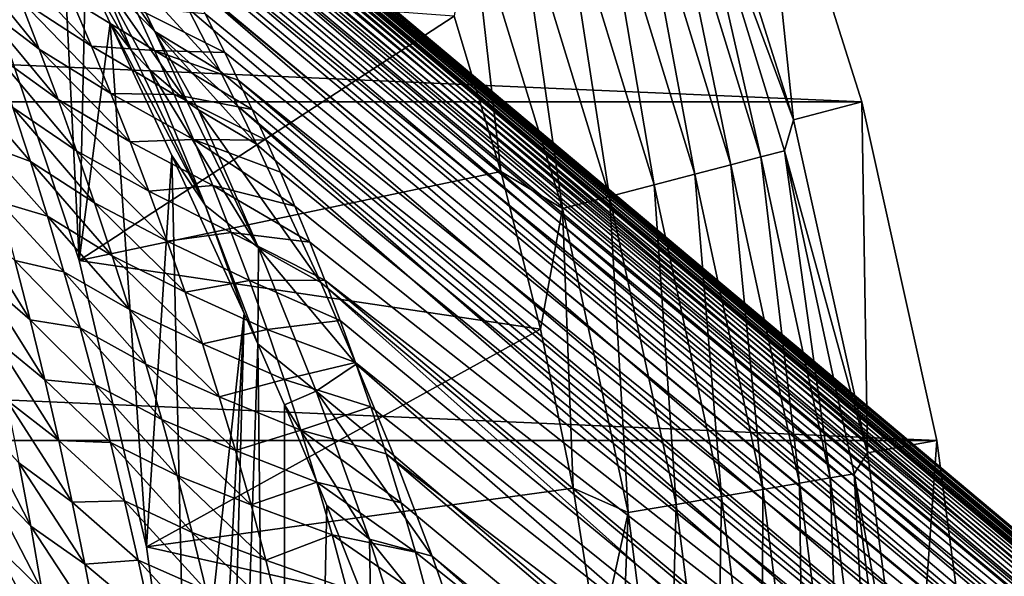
# Model space of a CAD drawing. Header units: metres. Extents: x -82 to 82, y -464 to 32.
# Tile 252 of 256: x 24.52 to 32.56, y 4.54 to 9.08. Entities that reach past the tile are written whole.
import ezdxf

# ---------------------------------------------------------------- set-up
doc = ezdxf.new("R2010")
doc.units = ezdxf.units.M
doc.layers.add('solid_K244121000C07', color=7, linetype='CONTINUOUS')

msp = doc.modelspace()

# ---------------------------------------------------------------- linework, layer by layer
at = {"layer": 'solid_K244121000C07'}
for points in [[(24.394012, 11.831234, 22.208323), (24.39682, 11.83726, 22.672802), (46.38839, -6.726477, 40.931942)], [(24.407814, 11.800371, 21.788116), (24.394012, 11.831234, 22.208323), (46.38839, -6.726477, 40.931942)], [(24.39682, 11.83726, 22.672802), (45.731098, -6.064118, 42.259075), (46.38839, -6.726477, 40.931942)], [(24.39682, 11.83726, 22.672802), (24.419106, 11.814021, 23.190729), (45.731098, -6.064118, 42.259075)], [(24.419106, 11.814021, 23.190729), (24.464462, 11.75588, 23.768459), (45.731098, -6.064118, 42.259075)], [(24.436068, 11.747786, 21.403568), (24.407814, 11.800371, 21.788116), (46.38839, -6.726477, 40.931942)], [(24.477301, 11.675389, 21.047375), (24.436068, 11.747786, 21.403568), (46.38839, -6.726477, 40.931942)], [(24.464462, 11.75588, 23.768459), (24.535995, 11.657423, 24.409164), (45.731098, -6.064118, 42.259075)], [(24.530649, 11.584105, 20.713697), (24.477301, 11.675389, 21.047375), (46.38839, -6.726477, 40.931942)], [(24.535995, 11.657423, 24.409164), (24.582384, 11.591462, 24.754272), (45.731098, -6.064118, 42.259075)], [(24.530649, 11.584105, 20.713697), (46.38839, -6.726477, 40.931942), (46.929409, -7.511825, 39.619106)], [(24.595783, 11.473935, 20.397463), (24.530649, 11.584105, 20.713697), (46.929409, -7.511825, 39.619106)], [(24.582384, 11.591462, 24.754272), (44.964668, -5.53183, 43.586212), (45.731098, -6.064118, 42.259075)], [(24.582384, 11.591462, 24.754272), (24.636, 11.513713, 25.116076), (44.964668, -5.53183, 43.586212)], [(24.636, 11.513713, 25.116076), (24.697138, 11.423485, 25.495291), (44.964668, -5.53183, 43.586212)], [(24.672943, 11.343975, 20.094568), (24.595783, 11.473935, 20.397463), (46.929409, -7.511825, 39.619106)], [(24.697138, 11.423485, 25.495291), (24.766169, 11.32001, 25.892548), (44.964668, -5.53183, 43.586212)], [(24.762815, 11.192533, 19.80167), (24.672943, 11.343975, 20.094568), (46.929409, -7.511825, 39.619106)], [(24.766169, 11.32001, 25.892548), (24.842823, 11.203061, 26.307714), (44.964668, -5.53183, 43.586212)], [(24.86648, 11.017079, 19.515842), (24.762815, 11.192533, 19.80167), (46.929409, -7.511825, 39.619106)], [(24.842823, 11.203061, 26.307714), (24.927572, 11.071622, 26.742214), (44.964668, -5.53183, 43.586212)], [(-31.392572, 8.411682, -289), (-30.539982, 11.115729, -289), (31.392572, 8.411682, -289)], [(-30.539982, 11.115729, -289), (30.539982, 11.115729, -289), (31.392572, 8.411682, -289)], [(29.999407, 10.918888, -286.852966), (30.836893, 8.262715, -286.852966), (30.539982, 11.115729, -289)], [(30.836893, 8.262715, -286.852966), (31.392572, 8.411682, -289), (30.539982, 11.115729, -289)], [(24.98542, 10.814167, 19.234541), (24.86648, 11.017079, 19.515842), (46.929409, -7.511825, 39.619106)], [(24.927572, 11.071622, 26.742214), (25.020128, 10.925481, 27.195509), (44.964668, -5.53183, 43.586212)], [(25.020128, 10.925481, 27.195509), (44.097301, -5.135405, 44.899044), (44.964668, -5.53183, 43.586212)], [(25.020128, 10.925481, 27.195509), (25.120659, 10.763709, 27.669123), (44.097301, -5.135405, 44.899044)], [(29.972242, 10.589867, -286.470459), (30.836893, 8.262715, -286.852966), (29.999407, 10.918888, -286.852966)], [(24.98542, 10.814167, 19.234541), (46.929409, -7.511825, 39.619106), (47.34798, -8.411093, 38.335655)], [(25.121511, 10.579324, 18.95558), (24.98542, 10.814167, 19.234541), (47.34798, -8.411093, 38.335655)], [(25.120659, 10.763709, 27.669123), (25.22909, 10.585737, 28.163189), (44.097301, -5.135405, 44.899044)], [(25.277285, 10.306531, 18.677015), (25.121511, 10.579324, 18.95558), (47.34798, -8.411093, 38.335655)], [(25.22909, 10.585737, 28.163189), (25.345255, 10.390924, 28.678265), (44.097301, -5.135405, 44.899044)], [(29.785212, 10.523785, -286.112762), (29.545691, 10.439157, -285.792206), (30.324554, 7.8959, -285.792206)], [(29.972242, 10.589867, -286.470459), (29.785212, 10.523785, -286.112762), (30.570389, 7.95991, -286.112762)], [(30.570389, 7.95991, -286.112762), (29.785212, 10.523785, -286.112762), (30.324554, 7.8959, -285.792206)], [(30.76235, 8.009893, -286.470459), (30.836893, 8.262715, -286.852966), (29.972242, 10.589867, -286.470459)], [(30.76235, 8.009893, -286.470459), (29.972242, 10.589867, -286.470459), (30.570389, 7.95991, -286.112762)], [(25.345255, 10.390924, 28.678265), (25.469175, 10.178125, 29.216112), (44.097301, -5.135405, 44.899044)], [(29.545691, 10.439157, -285.792206), (29.260092, 10.338248, -285.517365), (30.031427, 7.819575, -285.517365)], [(30.324554, 7.8959, -285.792206), (29.545691, 10.439157, -285.792206), (30.031427, 7.819575, -285.517365)], [(25.45599, 9.987864, 18.397211), (25.277285, 10.306531, 18.677015), (47.34798, -8.411093, 38.335655)], [(29.260092, 10.338248, -285.517365), (28.93606, 10.223761, -285.295593), (29.698853, 7.73298, -285.295593)], [(30.031427, 7.819575, -285.517365), (29.260092, 10.338248, -285.517365), (29.698853, 7.73298, -285.295593)], [(28.93606, 10.223761, -285.295593), (28.582266, 10.098757, -285.132813), (29.335732, 7.638431, -285.132813)], [(29.698853, 7.73298, -285.295593), (28.93606, 10.223761, -285.295593), (29.335732, 7.638431, -285.132813)], [(25.469175, 10.178125, 29.216112), (25.600548, 9.946964, 29.775938), (44.097301, -5.135405, 44.899044)], [(28.582266, 10.098757, -285.132813), (28.208181, 9.966585, -285.033386), (28.951788, 7.538459, -285.033386)], [(29.335732, 7.638431, -285.132813), (28.582266, 10.098757, -285.132813), (28.951788, 7.538459, -285.033386)], [(25.62611, 8.983535, 16.64756), (25.17345, 9.435934, 15.74628), (24.905689, 10.026172, 16.085714)], [(25.62611, 8.983535, 16.64756), (24.905689, 10.026172, 16.085714), (25.360044, 9.536794, 16.9557)], [(25.661081, 9.613852, 18.115219), (25.45599, 9.987864, 18.397211), (47.34798, -8.411093, 38.335655)], [(28.208181, 9.966585, -285.033386), (28.068796, 9.109117, -285), (28.449326, 7.840224, -285)], [(28.951788, 7.538459, -285.033386), (28.208181, 9.966585, -285.033386), (28.449326, 7.840224, -285)], [(25.007458, 7.115266, 15), (24.244265, 9.392316, 15), (24.87056, 9.898385, 15)], [(25.007458, 7.115266, 15), (24.87056, 9.898385, 15), (25.059414, 9.485407, 15)], [(25.600548, 9.946964, 29.775938), (43.139011, -4.879348, 46.182499), (44.097301, -5.135405, 44.899044)], [(25.600548, 9.946964, 29.775938), (25.739275, 9.695826, 30.360689), (43.139011, -4.879348, 46.182499)], [(24.024263, 9.651499, 34.88002), (24.682676, 8.841548, 35.045876), (24.526686, 9.24701, 34.398979)], [(24.024263, 9.651499, 34.88002), (24.174646, 9.22839, 35.517456), (24.682676, 8.841548, 35.045876)], [(24.368845, 9.645445, 33.746532), (25.10865, 8.865566, 33.998192), (24.947647, 9.244761, 33.338497)], [(24.368845, 9.645445, 33.746532), (24.526686, 9.24701, 34.398979), (25.10865, 8.865566, 33.998192)], [(25.739275, 9.695826, 30.360689), (25.885048, 9.424203, 30.969408), (43.139011, -4.879348, 46.182499)], [(25.661081, 9.613852, 18.115219), (47.34798, -8.411093, 38.335655), (47.639843, -9.415184, 37.094601)], [(25.895176, 9.174896, 17.831713), (25.661081, 9.613852, 18.115219), (47.639843, -9.415184, 37.094601)], [(25.007458, 7.115266, 15), (25.059414, 9.485407, 15), (25.260098, 9.051992, 15)], [(25.43568, 8.828434, 15.448059), (25.260098, 9.051992, 15), (25.059414, 9.485407, 15)], [(25.17345, 9.435934, 15.74628), (25.43568, 8.828434, 15.448059), (25.059414, 9.485407, 15)], [(25.360044, 9.536794, 16.9557), (25.895176, 9.174896, 17.831713), (26.159733, 8.661678, 17.54888)], [(25.62611, 8.983535, 16.64756), (25.360044, 9.536794, 16.9557), (26.159733, 8.661678, 17.54888)], [(25.17345, 9.435934, 15.74628), (25.890175, 8.409942, 16.374809), (25.580885, 8.674731, 15.773241)], [(25.62611, 8.983535, 16.64756), (25.890175, 8.409942, 16.374809), (25.17345, 9.435934, 15.74628)], [(25.17345, 9.435934, 15.74628), (25.580885, 8.674731, 15.773241), (25.43568, 8.828434, 15.448059)], [(25.885048, 9.424203, 30.969408), (26.037651, 9.130343, 31.604681), (43.139011, -4.879348, 46.182499)], [(24.244265, 9.392316, -285), (24.244265, 9.392316, 15), (25.007458, 7.115266, 15)], [(24.244265, 9.392316, -285), (25.007458, 7.115266, 15), (25.007458, 7.115266, -285)], [(24.244265, 9.392316, -285), (25.007458, 7.115266, -285), (28.068796, 9.109117, -285)], [(24.526686, 9.24701, 34.398979), (25.267628, 8.478567, 34.653358), (25.10865, 8.865566, 33.998192)], [(24.526686, 9.24701, 34.398979), (24.682676, 8.841548, 35.045876), (25.267628, 8.478567, 34.653358)], [(25.623672, 8.82954, 33.108044), (24.947647, 9.244761, 33.338497), (25.10865, 8.865566, 33.998192)], [(25.461485, 9.180059, 32.442184), (24.947647, 9.244761, 33.338497), (25.623672, 8.82954, 33.108044)], [(24.174646, 9.22839, 35.517456), (24.836266, 8.429276, 35.687527), (24.682676, 8.841548, 35.045876)], [(24.174646, 9.22839, 35.517456), (24.3228, 8.799176, 36.148846), (24.836266, 8.429276, 35.687527)], [(25.461485, 9.180059, 32.442184), (26.196838, 8.812445, 32.268497), (26.037651, 9.130343, 31.604681)], [(25.461485, 9.180059, 32.442184), (25.623672, 8.82954, 33.108044), (26.196838, 8.812445, 32.268497)], [(26.159733, 8.661678, 17.54888), (25.895176, 9.174896, 17.831713), (47.639843, -9.415184, 37.094601)], [(25.007458, 7.115266, -285), (28.449326, 7.840224, -285), (28.068796, 9.109117, -285)], [(26.037651, 9.130343, 31.604681), (26.196838, 8.812445, 32.268497), (43.139011, -4.879348, 46.182499)], [(25.557297, 4.777509, 15), (25.007458, 7.115266, 15), (25.260098, 9.051992, 15)], [(25.557297, 4.777509, 15), (25.260098, 9.051992, 15), (25.764172, 7.970961, 15)], [(26.03771, 7.567293, 15.338595), (25.764172, 7.970961, 15), (25.260098, 9.051992, 15)], [(25.43568, 8.828434, 15.448059), (26.03771, 7.567293, 15.338595), (25.260098, 9.051992, 15)], [(25.62611, 8.983535, 16.64756), (26.159733, 8.661678, 17.54888), (26.303707, 8.374202, 17.408773)], [(25.62611, 8.983535, 16.64756), (26.303707, 8.374202, 17.408773), (26.454424, 8.065916, 17.269989)], [(25.62611, 8.983535, 16.64756), (26.454424, 8.065916, 17.269989), (25.980719, 8.34456, 16.53326)], [(25.62611, 8.983535, 16.64756), (25.980719, 8.34456, 16.53326), (25.890175, 8.409942, 16.374809)], [(24.682676, 8.841548, 35.045876), (25.424019, 8.084016, 35.30418), (25.267628, 8.478567, 34.653358)], [(24.682676, 8.841548, 35.045876), (24.836266, 8.429276, 35.687527), (25.424019, 8.084016, 35.30418)], [(25.784138, 8.470256, 33.770447), (25.10865, 8.865566, 33.998192), (25.267628, 8.478567, 34.653358)], [(25.623672, 8.82954, 33.108044), (25.10865, 8.865566, 33.998192), (25.784138, 8.470256, 33.770447)], [(24.3228, 8.799176, 36.148846), (24.987003, 8.010312, 36.324127), (24.836266, 8.429276, 35.687527)], [(24.3228, 8.799176, 36.148846), (24.46829, 8.363954, 36.774456), (24.987003, 8.010312, 36.324127)], [(25.43568, 8.828434, 15.448059), (25.580885, 8.674731, 15.773241), (26.03771, 7.567293, 15.338595)], [(25.623672, 8.82954, 33.108044), (26.41856, 8.3491, 33.198029), (26.306423, 8.586827, 32.726208)], [(25.623672, 8.82954, 33.108044), (25.784138, 8.470256, 33.770447), (26.41856, 8.3491, 33.198029)], [(25.623672, 8.82954, 33.108044), (26.306423, 8.586827, 32.726208), (26.196838, 8.812445, 32.268497)], [(26.196838, 8.812445, 32.268497), (26.306423, 8.586827, 32.726208), (43.139011, -4.879348, 46.182499)], [(25.580885, 8.674731, 15.773241), (25.890175, 8.409942, 16.374809), (26.47267, 7.219188, 16.105764)], [(26.03771, 7.567293, 15.338595), (25.580885, 8.674731, 15.773241), (26.47267, 7.219188, 16.105764)], [(26.303707, 8.374202, 17.408773), (26.159733, 8.661678, 17.54888), (47.639843, -9.415184, 37.094601)], [(24.08633, 8.534244, 37.562366), (24.610676, 7.922802, 37.39452), (24.46829, 8.363954, 36.774456)], [(24.08633, 8.534244, 37.562366), (24.222637, 8.066418, 38.18029), (24.610676, 7.922802, 37.39452)], [(26.306423, 8.586827, 32.726208), (42.099495, -4.766281, 47.423553), (43.139011, -4.879348, 46.182499)], [(26.306423, 8.586827, 32.726208), (26.41856, 8.3491, 33.198029), (42.099495, -4.766281, 47.423553)], [(25.942322, 8.1025, 34.429455), (25.267628, 8.478567, 34.653358), (25.424019, 8.084016, 35.30418)], [(25.784138, 8.470256, 33.770447), (25.267628, 8.478567, 34.653358), (25.942322, 8.1025, 34.429455)], [(25.784138, 8.470256, 33.770447), (26.533043, 8.098586, 33.684555), (26.41856, 8.3491, 33.198029)], [(25.784138, 8.470256, 33.770447), (25.942322, 8.1025, 34.429455), (26.533043, 8.098586, 33.684555)], [(-32.006245, 5.643612, -289), (-31.392572, 8.411682, -289), (32.006245, 5.643612, -289)], [(-31.392572, 8.411682, -289), (31.392572, 8.411682, -289), (32.006245, 5.643612, -289)], [(24.46829, 8.363954, 36.774456), (25.134449, 7.584755, 36.955822), (24.987003, 8.010312, 36.324127)], [(24.46829, 8.363954, 36.774456), (24.610676, 7.922802, 37.39452), (25.134449, 7.584755, 36.955822)], [(24.836266, 8.429276, 35.687527), (25.57736, 7.682066, 35.95076), (25.424019, 8.084016, 35.30418)], [(24.836266, 8.429276, 35.687527), (24.987003, 8.010312, 36.324127), (25.57736, 7.682066, 35.95076)], [(25.890175, 8.409942, 16.374809), (25.980719, 8.34456, 16.53326), (26.47267, 7.219188, 16.105764)], [(26.303707, 8.374202, 17.408773), (47.639843, -9.415184, 37.094601), (47.801502, -10.512129, 35.910748)], [(26.454424, 8.065916, 17.269989), (26.303707, 8.374202, 17.408773), (47.801502, -10.512129, 35.910748)], [(30.836893, 8.262715, -286.852966), (31.439693, 5.543659, -286.852966), (31.392572, 8.411682, -289)], [(31.439693, 5.543659, -286.852966), (32.006245, 5.643612, -289), (31.392572, 8.411682, -289)], [(25.980719, 8.34456, 16.53326), (26.454424, 8.065916, 17.269989), (26.979713, 6.93546, 16.850517)], [(26.47267, 7.219188, 16.105764), (25.980719, 8.34456, 16.53326), (26.979713, 6.93546, 16.850517)], [(26.41856, 8.3491, 33.198029), (26.533043, 8.098586, 33.684555), (42.099495, -4.766281, 47.423553)], [(30.76235, 8.009893, -286.470459), (31.439693, 5.543659, -286.852966), (30.836893, 8.262715, -286.852966)], [(24.222637, 8.066418, 38.18029), (24.749561, 7.475762, 38.009174), (24.610676, 7.922802, 37.39452)], [(24.222637, 8.066418, 38.18029), (24.355331, 7.593065, 38.792088), (24.749561, 7.475762, 38.009174)], [(25.942322, 8.1025, 34.429455), (25.424019, 8.084016, 35.30418), (26.097681, 7.726544, 35.08511)], [(26.097681, 7.726544, 35.08511), (25.424019, 8.084016, 35.30418), (25.57736, 7.682066, 35.95076)], [(25.942322, 8.1025, 34.429455), (26.768686, 7.558739, 34.697716), (26.64979, 7.835704, 34.183506)], [(25.942322, 8.1025, 34.429455), (26.097681, 7.726544, 35.08511), (26.768686, 7.558739, 34.697716)], [(25.942322, 8.1025, 34.429455), (26.64979, 7.835704, 34.183506), (26.533043, 8.098586, 33.684555)], [(26.979713, 6.93546, 16.850517), (26.454424, 8.065916, 17.269989), (47.801502, -10.512129, 35.910748)], [(26.533043, 8.098586, 33.684555), (26.64979, 7.835704, 34.183506), (42.099495, -4.766281, 47.423553)], [(24.987003, 8.010312, 36.324127), (25.727213, 7.272826, 36.593147), (25.57736, 7.682066, 35.95076)], [(24.987003, 8.010312, 36.324127), (25.134449, 7.584755, 36.955822), (25.727213, 7.272826, 36.593147)], [(25.889088, 2.398989, 15), (25.557297, 4.777509, 15), (25.764172, 7.970961, 15)], [(25.889088, 2.398989, 15), (25.764172, 7.970961, 15), (26.354483, 6.683031, 15)], [(26.03771, 7.567293, 15.338595), (26.354483, 6.683031, 15), (25.764172, 7.970961, 15)], [(30.570389, 7.95991, -286.112762), (30.324554, 7.8959, -285.792206), (30.88493, 5.295753, -285.792206)], [(30.76235, 8.009893, -286.470459), (30.570389, 7.95991, -286.112762), (31.135307, 5.338685, -286.112762)], [(31.135307, 5.338685, -286.112762), (30.570389, 7.95991, -286.112762), (30.88493, 5.295753, -285.792206)], [(31.330814, 5.372208, -286.470459), (31.439693, 5.543659, -286.852966), (30.76235, 8.009893, -286.470459)], [(31.330814, 5.372208, -286.470459), (30.76235, 8.009893, -286.470459), (31.135307, 5.338685, -286.112762)], [(24.610676, 7.922802, 37.39452), (25.278189, 7.152668, 37.582699), (25.134449, 7.584755, 36.955822)], [(24.610676, 7.922802, 37.39452), (24.749561, 7.475762, 38.009174), (25.278189, 7.152668, 37.582699)], [(30.324554, 7.8959, -285.792206), (30.031427, 7.819575, -285.517365), (30.586384, 5.244562, -285.517365)], [(30.88493, 5.295753, -285.792206), (30.324554, 7.8959, -285.792206), (30.586384, 5.244562, -285.517365)], [(25.007458, 7.115266, -285), (28.772671, 6.554904, -285), (28.449326, 7.840224, -285)], [(26.64979, 7.835704, 34.183506), (26.768686, 7.558739, 34.697716), (42.099495, -4.766281, 47.423553)], [(28.951788, 7.538459, -285.033386), (28.449326, 7.840224, -285), (28.772671, 6.554904, -285)], [(30.031427, 7.819575, -285.517365), (29.698853, 7.73298, -285.295593), (30.247663, 5.186483, -285.295593)], [(30.586384, 5.244562, -285.517365), (30.031427, 7.819575, -285.517365), (30.247663, 5.186483, -285.295593)], [(26.097681, 7.726544, 35.08511), (25.57736, 7.682066, 35.95076), (26.249758, 7.342556, 35.737389)], [(26.097681, 7.726544, 35.08511), (26.889538, 7.265567, 35.230484), (26.768686, 7.558739, 34.697716)], [(26.097681, 7.726544, 35.08511), (26.249758, 7.342556, 35.737389), (26.889538, 7.265567, 35.230484)], [(29.698853, 7.73298, -285.295593), (29.335732, 7.638431, -285.132813), (29.877834, 5.123069, -285.132813)], [(30.247663, 5.186483, -285.295593), (29.698853, 7.73298, -285.295593), (29.877834, 5.123069, -285.132813)], [(26.249758, 7.342556, 35.737389), (25.57736, 7.682066, 35.95076), (25.727213, 7.272826, 36.593147)], [(29.335732, 7.638431, -285.132813), (28.951788, 7.538459, -285.033386), (29.486794, 5.056018, -285.033386)], [(29.877834, 5.123069, -285.132813), (29.335732, 7.638431, -285.132813), (29.486794, 5.056018, -285.033386)], [(24.355331, 7.593065, 38.792088), (24.884588, 7.022832, 38.618492), (24.749561, 7.475762, 38.009174)], [(24.355331, 7.593065, 38.792088), (24.484026, 7.114181, 39.397877), (24.884588, 7.022832, 38.618492)], [(25.134449, 7.584755, 36.955822), (25.873156, 6.856386, 37.231358), (25.727213, 7.272826, 36.593147)], [(25.134449, 7.584755, 36.955822), (25.278189, 7.152668, 37.582699), (25.873156, 6.856386, 37.231358)], [(26.03771, 7.567293, 15.338595), (26.465088, 6.434205, 15), (26.354483, 6.683031, 15)], [(26.03771, 7.567293, 15.338595), (26.47267, 7.219188, 16.105764), (26.465088, 6.434205, 15)], [(26.768686, 7.558739, 34.697716), (26.889538, 7.265567, 35.230484), (42.099495, -4.766281, 47.423553)], [(24.082153, 7.481368, 39.892647), (24.60836, 6.629735, 39.997692), (24.484026, 7.114181, 39.397877)], [(24.082153, 7.481368, 39.892647), (24.197908, 6.984605, 40.479649), (24.60836, 6.629735, 39.997692)], [(24.749561, 7.475762, 38.009174), (25.417864, 6.714058, 38.204773), (25.278189, 7.152668, 37.582699)], [(24.749561, 7.475762, 38.009174), (24.884588, 7.022832, 38.618492), (25.417864, 6.714058, 38.204773)], [(28.951788, 7.538459, -285.033386), (28.772671, 6.554904, -285), (29.037975, 5.256369, -285)], [(29.486794, 5.056018, -285.033386), (28.951788, 7.538459, -285.033386), (29.037975, 5.256369, -285)], [(26.249758, 7.342556, 35.737389), (25.727213, 7.272826, 36.593147), (26.39813, 6.95066, 36.386246)], [(26.249758, 7.342556, 35.737389), (27.012924, 6.95435, 35.783279), (26.889538, 7.265567, 35.230484)], [(26.249758, 7.342556, 35.737389), (26.39813, 6.95066, 36.386246), (27.012924, 6.95435, 35.783279)], [(26.39813, 6.95066, 36.386246), (25.727213, 7.272826, 36.593147), (25.873156, 6.856386, 37.231358)], [(26.889538, 7.265567, 35.230484), (27.012924, 6.95435, 35.783279), (42.099495, -4.766281, 47.423553)], [(25.278189, 7.152668, 37.582699), (26.01483, 6.432766, 37.865341), (25.873156, 6.856386, 37.231358)], [(25.278189, 7.152668, 37.582699), (25.417864, 6.714058, 38.204773), (26.01483, 6.432766, 37.865341)], [(26.941336, 6.046241, 15.769894), (26.465088, 6.434205, 15), (26.47267, 7.219188, 16.105764)], [(26.47267, 7.219188, 16.105764), (26.979713, 6.93546, 16.850517), (27.269188, 6.268211, 16.653212)], [(26.941336, 6.046241, 15.769894), (26.47267, 7.219188, 16.105764), (27.269188, 6.268211, 16.653212)], [(24.484026, 7.114181, 39.397877), (25.01539, 6.564007, 39.222504), (24.884588, 7.022832, 38.618492)], [(24.484026, 7.114181, 39.397877), (24.60836, 6.629735, 39.997692), (25.01539, 6.564007, 39.222504)], [(25.007458, 7.115266, -285), (25.007458, 7.115266, 15), (25.557297, 4.777509, 15)], [(25.007458, 7.115266, -285), (25.557297, 4.777509, 15), (25.557297, 4.777509, -285)], [(25.007458, 7.115266, -285), (25.557297, 4.777509, -285), (28.772671, 6.554904, -285)], [(24.884588, 7.022832, 38.618492), (25.553108, 6.268929, 38.822025), (25.417864, 6.714058, 38.204773)], [(24.884588, 7.022832, 38.618492), (25.01539, 6.564007, 39.222504), (25.553108, 6.268929, 38.822025)], [(24.197908, 6.984605, 40.479649), (24.727999, 6.139667, 40.591496), (24.60836, 6.629735, 39.997692)], [(24.197908, 6.984605, 40.479649), (24.309193, 6.482752, 41.060276), (24.727999, 6.139667, 40.591496)], [(26.39813, 6.95066, 36.386246), (25.873156, 6.856386, 37.231358), (26.542391, 6.550959, 37.031612)], [(26.39813, 6.95066, 36.386246), (27.138271, 6.625563, 36.353577), (27.012924, 6.95435, 35.783279)], [(26.39813, 6.95066, 36.386246), (26.542391, 6.550959, 37.031612), (27.138271, 6.625563, 36.353577)], [(26.979713, 6.93546, 16.850517), (47.801502, -10.512129, 35.910748), (47.83139, -11.690938, 34.79591)], [(27.269188, 6.268211, 16.653212), (26.979713, 6.93546, 16.850517), (47.83139, -11.690938, 34.79591)], [(27.012924, 6.95435, 35.783279), (40.991142, -4.797558, 48.607403), (42.099495, -4.766281, 47.423553)], [(27.012924, 6.95435, 35.783279), (27.138271, 6.625563, 36.353577), (40.991142, -4.797558, 48.607403)], [(26.542391, 6.550959, 37.031612), (25.873156, 6.856386, 37.231358), (26.01483, 6.432766, 37.865341)], [(25.417864, 6.714058, 38.204773), (26.151876, 6.001978, 38.495022), (26.01483, 6.432766, 37.865341)], [(25.417864, 6.714058, 38.204773), (25.553108, 6.268929, 38.822025), (26.151876, 6.001978, 38.495022)], [(26.354483, 6.683031, 15), (26.465088, 6.434205, 15), (25.842888, -12.555915, 15)], [(26, 0, 15), (26.354483, 6.683031, 15), (25.842888, -12.555915, 15)], [(25.889088, 2.398989, 15), (26.354483, 6.683031, 15), (26, 0, 15)], [(24.60836, 6.629735, 39.997692), (25.14164, 6.099249, 39.821178), (25.01539, 6.564007, 39.222504)], [(24.60836, 6.629735, 39.997692), (24.727999, 6.139667, 40.591496), (25.14164, 6.099249, 39.821178)], [(26.542391, 6.550959, 37.031612), (27.263632, 6.280429, 36.93858), (27.138271, 6.625563, 36.353577)], [(27.138271, 6.625563, 36.353577), (27.263632, 6.280429, 36.93858), (40.991142, -4.797558, 48.607403)], [(25.01539, 6.564007, 39.222504), (25.683588, 5.817254, 39.434383), (25.553108, 6.268929, 38.822025)], [(25.01539, 6.564007, 39.222504), (25.14164, 6.099249, 39.821178), (25.683588, 5.817254, 39.434383)], [(25.557297, 4.777509, -285), (29.037975, 5.256369, -285), (28.772671, 6.554904, -285)], [(26.542391, 6.550959, 37.031612), (26.01483, 6.432766, 37.865341), (26.682188, 6.143484, 37.673355)], [(26.542391, 6.550959, 37.031612), (26.682188, 6.143484, 37.673355), (27.263632, 6.280429, 36.93858)], [(24.309193, 6.482752, 41.060276), (24.842602, 5.643923, 41.179226), (24.727999, 6.139667, 40.591496)], [(24.309193, 6.482752, 41.060276), (24.415663, 5.975753, 41.634495), (24.842602, 5.643923, 41.179226)], [(26.465088, 6.434205, 15), (26.675501, -11.419466, 15), (25.842888, -12.555915, 15)], [(26.682188, 6.143484, 37.673355), (26.01483, 6.432766, 37.865341), (26.151876, 6.001978, 38.495022)], [(26.465088, 6.434205, 15), (26.682255, 5.937238, 15), (26.675501, -11.419466, 15)], [(26.941336, 6.046241, 15.769894), (26.682255, 5.937238, 15), (26.465088, 6.434205, 15)], [(25.553108, 6.268929, 38.822025), (26.283962, 5.564007, 39.120281), (26.151876, 6.001978, 38.495022)], [(25.553108, 6.268929, 38.822025), (25.683588, 5.817254, 39.434383), (26.283962, 5.564007, 39.120281)], [(26.682188, 6.143484, 37.673355), (27.387659, 5.91909, 37.537136), (27.263632, 6.280429, 36.93858)], [(26.941336, 6.046241, 15.769894), (27.269188, 6.268211, 16.653212), (27.575216, 5.520936, 16.465937)], [(27.263632, 6.280429, 36.93858), (27.387659, 5.91909, 37.537136), (40.991142, -4.797558, 48.607403)], [(27.575216, 5.520936, 16.465937), (27.269188, 6.268211, 16.653212), (47.83139, -11.690938, 34.79591)], [(24.727999, 6.139667, 40.591496), (25.263021, 5.628501, 40.414433), (25.14164, 6.099249, 39.821178)], [(24.727999, 6.139667, 40.591496), (24.842602, 5.643923, 41.179226), (25.263021, 5.628501, 40.414433)], [(26.682188, 6.143484, 37.673355), (26.151876, 6.001978, 38.495022), (26.817183, 5.728256, 38.311344)], [(26.682188, 6.143484, 37.673355), (26.817183, 5.728256, 38.311344), (27.387659, 5.91909, 37.537136)], [(25.14164, 6.099249, 39.821178), (25.808996, 5.358977, 40.041721), (25.683588, 5.817254, 39.434383)], [(25.14164, 6.099249, 39.821178), (25.263021, 5.628501, 40.414433), (25.808996, 5.358977, 40.041721)], [(27.376814, 4.837631, 15.507454), (26.682255, 5.937238, 15), (26.941336, 6.046241, 15.769894)], [(26.941336, 6.046241, 15.769894), (27.575216, 5.520936, 16.465937), (27.889238, 4.699008, 16.293077)], [(27.376814, 4.837631, 15.507454), (26.941336, 6.046241, 15.769894), (27.889238, 4.699008, 16.293077)], [(24.415663, 5.975753, 41.634495), (24.951853, 5.142424, 41.760742), (24.842602, 5.643923, 41.179226)], [(24.415663, 5.975753, 41.634495), (24.51701, 5.463531, 42.202183), (24.951853, 5.142424, 41.760742)], [(26.817183, 5.728256, 38.311344), (26.151876, 6.001978, 38.495022), (26.283962, 5.564007, 39.120281)], [(24.138987, 5.869749, 42.619743), (24.612919, 4.94601, 42.763187), (24.51701, 5.463531, 42.202183)], [(24.138987, 5.869749, 42.619743), (24.226528, 5.340235, 43.171452), (24.612919, 4.94601, 42.763187)], [(26.682255, 5.937238, 15), (27.027977, 5.113987, 15), (26.675501, -11.419466, 15)], [(27.376814, 4.837631, 15.507454), (27.027977, 5.113987, 15), (26.682255, 5.937238, 15)], [(26.817183, 5.728256, 38.311344), (27.512873, 5.535326, 38.157074), (27.387659, 5.91909, 37.537136)], [(27.387659, 5.91909, 37.537136), (27.512873, 5.535326, 38.157074), (40.991142, -4.797558, 48.607403)], [(25.683588, 5.817254, 39.434383), (26.410784, 5.118803, 39.740948), (26.283962, 5.564007, 39.120281)], [(25.683588, 5.817254, 39.434383), (25.808996, 5.358977, 40.041721), (26.410784, 5.118803, 39.740948)], [(26.817183, 5.728256, 38.311344), (26.283962, 5.564007, 39.120281), (26.947056, 5.305267, 38.945404)], [(26.817183, 5.728256, 38.311344), (27.636131, 5.135957, 38.785904), (27.512873, 5.535326, 38.157074)], [(26.817183, 5.728256, 38.311344), (26.947056, 5.305267, 38.945404), (27.636131, 5.135957, 38.785904)], [(-32.376324, 2.832587, -289), (-32.006245, 5.643612, -289), (32.376324, 2.832587, -289)], [(-32.006245, 5.643612, -289), (32.006245, 5.643612, -289), (32.376324, 2.832587, -289)], [(24.842602, 5.643923, 41.179226), (25.379223, 5.151706, 41.002148), (25.263021, 5.628501, 40.414433)], [(24.842602, 5.643923, 41.179226), (24.951853, 5.142424, 41.760742), (25.379223, 5.151706, 41.002148)], [(25.263021, 5.628501, 40.414433), (25.929016, 4.894041, 40.64389), (25.808996, 5.358977, 40.041721)], [(25.263021, 5.628501, 40.414433), (25.379223, 5.151706, 41.002148), (25.929016, 4.894041, 40.64389)], [(31.439693, 5.543659, -286.852966), (31.803217, 2.782414, -286.852966), (32.006245, 5.643612, -289)], [(31.803217, 2.782414, -286.852966), (32.376324, 2.832587, -289), (32.006245, 5.643612, -289)], [(26.947056, 5.305267, 38.945404), (26.283962, 5.564007, 39.120281), (26.410784, 5.118803, 39.740948)], [(31.330814, 5.372208, -286.470459), (31.803217, 2.782414, -286.852966), (31.439693, 5.543659, -286.852966)], [(24.51701, 5.463531, 42.202183), (25.055441, 4.635082, 42.335861), (24.951853, 5.142424, 41.760742)], [(24.51701, 5.463531, 42.202183), (24.612919, 4.94601, 42.763187), (25.055441, 4.635082, 42.335861)], [(27.512873, 5.535326, 38.157074), (39.825054, -4.972824, 49.72224), (40.991142, -4.797558, 48.607403)], [(27.512873, 5.535326, 38.157074), (27.636131, 5.135957, 38.785904), (39.825054, -4.972824, 49.72224)], [(27.889238, 4.699008, 16.293077), (27.575216, 5.520936, 16.465937), (47.83139, -11.690938, 34.79591)], [(24.226528, 5.340235, 43.171452), (24.703079, 4.423108, 43.317307), (24.612919, 4.94601, 42.763187)], [(24.226528, 5.340235, 43.171452), (24.308516, 4.805781, 43.715977), (24.703079, 4.423108, 43.317307)], [(25.808996, 5.358977, 40.041721), (26.532036, 4.66631, 40.356838), (26.410784, 5.118803, 39.740948)], [(25.808996, 5.358977, 40.041721), (25.929016, 4.894041, 40.64389), (26.532036, 4.66631, 40.356838)], [(26.947056, 5.305267, 38.945404), (26.410784, 5.118803, 39.740948), (27.071514, 4.874474, 39.575321)], [(26.947056, 5.305267, 38.945404), (27.753084, 4.731494, 39.406914), (27.636131, 5.135957, 38.785904)], [(26.947056, 5.305267, 38.945404), (27.071514, 4.874474, 39.575321), (27.753084, 4.731494, 39.406914)], [(31.135307, 5.338685, -286.112762), (30.88493, 5.295753, -285.792206), (31.222776, 2.65745, -285.792206)], [(31.330814, 5.372208, -286.470459), (31.135307, 5.338685, -286.112762), (31.475893, 2.678993, -286.112762)], [(31.475893, 2.678993, -286.112762), (31.135307, 5.338685, -286.112762), (31.222776, 2.65745, -285.792206)], [(31.67354, 2.695816, -286.470459), (31.803217, 2.782414, -286.852966), (31.330814, 5.372208, -286.470459)], [(31.67354, 2.695816, -286.470459), (31.330814, 5.372208, -286.470459), (31.475893, 2.678993, -286.112762)], [(25.557297, 4.777509, -285), (29.244589, 3.948099, -285), (29.037975, 5.256369, -285)], [(29.486794, 5.056018, -285.033386), (29.037975, 5.256369, -285), (29.244589, 3.948099, -285)], [(30.586384, 5.244562, -285.517365), (30.247663, 5.186483, -285.295593), (30.578541, 2.602618, -285.295593)], [(30.920967, 2.631762, -285.517365), (30.586384, 5.244562, -285.517365), (30.578541, 2.602618, -285.295593)], [(30.88493, 5.295753, -285.792206), (30.586384, 5.244562, -285.517365), (30.920967, 2.631762, -285.517365)], [(31.222776, 2.65745, -285.792206), (30.88493, 5.295753, -285.792206), (30.920967, 2.631762, -285.517365)], [(24.951853, 5.142424, 41.760742), (25.489952, 4.668781, 41.584145), (25.379223, 5.151706, 41.002148)], [(24.951853, 5.142424, 41.760742), (25.055441, 4.635082, 42.335861), (25.489952, 4.668781, 41.584145)], [(25.379223, 5.151706, 41.002148), (26.043364, 4.422366, 41.240685), (25.929016, 4.894041, 40.64389)], [(25.379223, 5.151706, 41.002148), (25.489952, 4.668781, 41.584145), (26.043364, 4.422366, 41.240685)], [(30.247663, 5.186483, -285.295593), (29.877834, 5.123069, -285.132813), (30.204666, 2.570796, -285.132813)], [(30.578541, 2.602618, -285.295593), (30.247663, 5.186483, -285.295593), (30.204666, 2.570796, -285.132813)], [(27.071514, 4.874474, 39.575321), (26.410784, 5.118803, 39.740948), (26.532036, 4.66631, 40.356838)], [(27.027977, 5.113987, 15), (27.387493, 4.204089, 15), (26.675501, -11.419466, 15)], [(27.376814, 4.837631, 15.507454), (27.387493, 4.204089, 15), (27.027977, 5.113987, 15)], [(27.636131, 5.135957, 38.785904), (27.753084, 4.731494, 39.406914), (39.825054, -4.972824, 49.72224)], [(29.877834, 5.123069, -285.132813), (29.486794, 5.056018, -285.033386), (29.809347, 2.537149, -285.033386)], [(30.204666, 2.570796, -285.132813), (29.877834, 5.123069, -285.132813), (29.809347, 2.537149, -285.033386)], [(29.486794, 5.056018, -285.033386), (29.244589, 3.948099, -285), (29.392134, 2.633607, -285)], [(29.809347, 2.537149, -285.033386), (29.486794, 5.056018, -285.033386), (29.392134, 2.633607, -285)], [(24.612919, 4.94601, 42.763187), (25.153059, 4.121815, 42.904354), (25.055441, 4.635082, 42.335861)], [(24.612919, 4.94601, 42.763187), (24.703079, 4.423108, 43.317307), (25.153059, 4.121815, 42.904354)], [(25.929016, 4.894041, 40.64389), (26.647436, 4.206453, 40.967709), (26.532036, 4.66631, 40.356838)], [(25.929016, 4.894041, 40.64389), (26.043364, 4.422366, 41.240685), (26.647436, 4.206453, 40.967709)], [(27.071514, 4.874474, 39.575321), (26.532036, 4.66631, 40.356838), (27.190273, 4.435825, 40.200867)], [(27.071514, 4.874474, 39.575321), (27.862101, 4.326608, 40.013313), (27.753084, 4.731494, 39.406914)], [(27.071514, 4.874474, 39.575321), (27.190273, 4.435825, 40.200867), (27.862101, 4.326608, 40.013313)], [(27.772127, 3.601701, 15.306143), (27.387493, 4.204089, 15), (27.376814, 4.837631, 15.507454)], [(27.376814, 4.837631, 15.507454), (27.889238, 4.699008, 16.293077), (28.202263, 3.81077, 16.139114)], [(27.772127, 3.601701, 15.306143), (27.376814, 4.837631, 15.507454), (28.202263, 3.81077, 16.139114)], [(24.308516, 4.805781, 43.715977), (24.787195, 3.894735, 43.864265), (24.703079, 4.423108, 43.317307)], [(24.308516, 4.805781, 43.715977), (24.384645, 4.266304, 44.253075), (24.787195, 3.894735, 43.864265)], [(25.557297, 4.777509, -285), (25.557297, 4.777509, 15), (25.889088, 2.398989, 15)], [(25.557297, 4.777509, -285), (25.889088, 2.398989, 15), (25.889088, 2.398989, -285)], [(25.557297, 4.777509, -285), (25.889088, 2.398989, -285), (29.244589, 3.948099, -285)], [(25.055441, 4.635082, 42.335861), (25.594921, 4.179641, 42.160206), (25.489952, 4.668781, 41.584145)], [(25.489952, 4.668781, 41.584145), (26.151758, 3.943862, 41.831856), (26.043364, 4.422366, 41.240685)], [(25.489952, 4.668781, 41.584145), (25.594921, 4.179641, 42.160206), (26.151758, 3.943862, 41.831856)], [(27.190273, 4.435825, 40.200867), (26.532036, 4.66631, 40.356838), (26.647436, 4.206453, 40.967709)], [(27.753084, 4.731494, 39.406914), (27.862101, 4.326608, 40.013313), (39.825054, -4.972824, 49.72224)], [(27.889238, 4.699008, 16.293077), (47.83139, -11.690938, 34.79591), (47.729076, -12.937846, 33.763187)], [(28.202263, 3.81077, 16.139114), (27.889238, 4.699008, 16.293077), (47.729076, -12.937846, 33.763187)], [(25.055441, 4.635082, 42.335861), (25.153059, 4.121815, 42.904354), (25.594921, 4.179641, 42.160206)]]:
    msp.add_3dface(points, dxfattribs=at)

doc.saveas('drawing.dxf')
